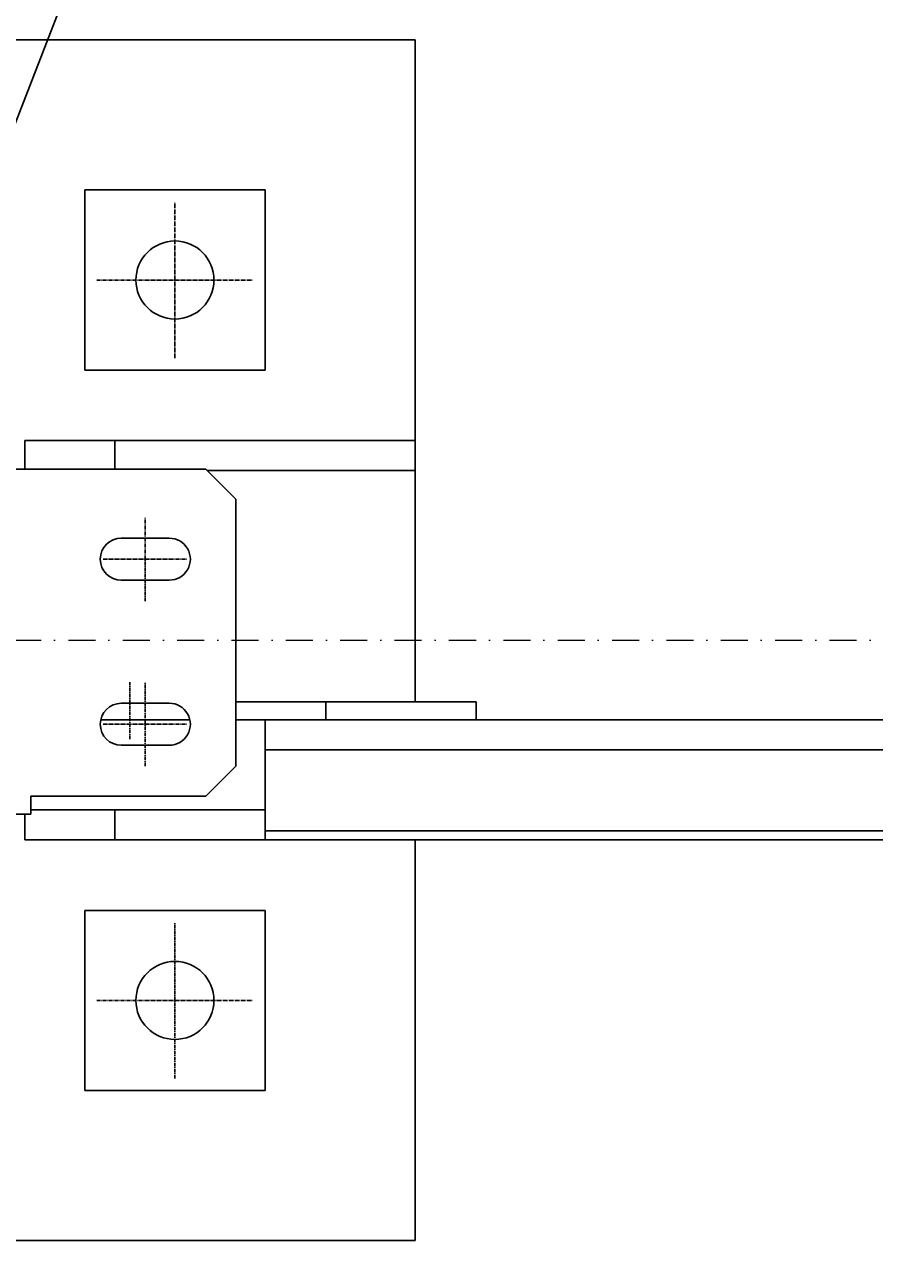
# Model space of a CAD drawing. Header units: millimetres. Extents: x 4047 to 23472, y 1613 to 16682.
# Tile 22 of 86: x 11641 to 11924, y 4428 to 4841. Entities that reach past the tile are written whole.
import ezdxf

# ---------------------------------------------------------------- set-up
doc = ezdxf.new("R2010")
doc.units = ezdxf.units.MM
doc.linetypes.add('CENTER', pattern=[2, 1.25, -0.25, 0.25, -0.25])
doc.linetypes.add('Kropki i Kreski', pattern=[360, 180, -90, 0, -90])
doc.layers.add('Osie_Nr_pióra__101_Nr_pióra__7', color=3, linetype='Continuous', lineweight=18)
for name, color, linetype in [('Rbcs_EX_Osie', 7, 'Continuous'), ('Rbcs_EX_Profile', 7, 'Continuous'), ('Rbcs_EX_Wymiary', 7, 'Continuous')]:
    doc.layers.add(name, color=color, linetype=linetype)
doc.styles.add('RBCS_dim', font='isocpeur.ttf', dxfattribs={"width": 0.9, "oblique": 5})
doc.dimstyles.new('Copy of RBCS_STANDARD', dxfattribs={"dimtxt": 2.5, "dimasz": 2.5, "dimexe": 2, "dimexo": 5, "dimgap": 0.5, "dimtad": 1, "dimdec": 0, "dimtxsty": 'RBCS_dim', "dimblk": 'OBLIQUE', "dimcen": 2.5, "dimclrd": 3, "dimclre": 3, "dimclrt": 6, "dimadec": 0, "dimazin": 0, "dimtfac": 1, "dimtdec": 0, "dimtix": 1, "dimtmove": 0, "dimatfit": 3, "dimfxl": 2, "dimfxlon": 1, "dimarcsym": 0})

# ---------------------------------------------------------------- blocks, each defined once
blk = doc.blocks.new('_OBLIQUE')
at = {"color": 0, "linetype": 'ByBlock'}
blk.add_line((-0.5, -0.5), (0.5, 0.5), dxfattribs=at)
blk = doc.blocks.new('*D309')
at = {"layer": 'Defpoints', "color": 0, "lineweight": 25, "transparency": 16777216}
for p in [(11570.81, 4435.59), (14670.81, 4435.59), (11570.81, 2917.13)]:
    blk.add_point(p, dxfattribs=at)
at = {"layer": 'Rbcs_EX_Wymiary', "color": 3, "lineweight": -2, "transparency": 16777216}
for p, q in [((11570.81, 3017.13), (11570.81, 2817.13)), ((14670.81, 3017.13), (14670.81, 2817.13)), ((14670.81, 2917.13), (11570.81, 2917.13))]:
    blk.add_line(p, q, dxfattribs=at)
at = {"layer": 'Rbcs_EX_Wymiary', "color": 3, "lineweight": -2, "transparency": 16777216, "xscale": 125, "yscale": 125, "zscale": 125, "rotation": 180}
blk.add_blockref('_OBLIQUE', (11570.81, 2917.13), dxfattribs=at)
at = {"layer": 'Rbcs_EX_Wymiary', "color": 3, "lineweight": -2, "transparency": 16777216, "xscale": 125, "yscale": 125, "zscale": 125}
blk.add_blockref('_OBLIQUE', (14670.81, 2917.13), dxfattribs=at)
at = {"layer": 'Rbcs_EX_Wymiary', "color": 6, "transparency": 16777216, "insert": (13120.81, 3004.63), "char_height": 125, "attachment_point": 5, "style": 'RBCS_dim'}
blk.add_mtext('3100', dxfattribs=at)
blk = doc.blocks.new('*D312')
at = {"layer": 'Defpoints', "color": 0, "lineweight": 25, "transparency": 16777216}
for p in [(8015.81, 4456.11), (21040.81, 4456.08), (21040.81, 2569.59)]:
    blk.add_point(p, dxfattribs=at)
at = {"layer": 'Rbcs_EX_Wymiary', "color": 3, "lineweight": -2, "transparency": 16777216}
for p, q in [((8015.81, 2669.59), (8015.81, 2469.59)), ((21040.81, 2669.59), (21040.81, 2469.59)), ((8015.81, 2569.59), (21040.81, 2569.59))]:
    blk.add_line(p, q, dxfattribs=at)
at = {"layer": 'Rbcs_EX_Wymiary', "color": 3, "lineweight": -2, "transparency": 16777216, "xscale": 125, "yscale": 125, "zscale": 125, "rotation": 180}
blk.add_blockref('_OBLIQUE', (8015.81, 2569.59), dxfattribs=at)
at = {"layer": 'Rbcs_EX_Wymiary', "color": 3, "lineweight": -2, "transparency": 16777216, "xscale": 125, "yscale": 125, "zscale": 125}
blk.add_blockref('_OBLIQUE', (21040.81, 2569.59), dxfattribs=at)
at = {"layer": 'Rbcs_EX_Wymiary', "color": 6, "transparency": 16777216, "insert": (14528.31, 2657.09), "char_height": 125, "attachment_point": 5, "style": 'RBCS_dim'}
blk.add_mtext('13025', dxfattribs=at)

msp = doc.modelspace()

# ---------------------------------------------------------------- linework, layer by layer
at = {"layer": 'Osie_Nr_pióra__101_Nr_pióra__7', "linetype": 'Kropki i Kreski', "ltscale": 0.05}
msp.add_line((4560.15, 4635.62), (22959, 4635.58), dxfattribs=at)
at = {"layer": 'Rbcs_EX_Osie', "color": 5, "linetype": 'CENTER'}
for p, q in [((11690.81, 4729.59), (11690.81, 4781.59)), ((11664.81, 4755.59), (11716.81, 4755.59)), ((11680.94, 4648.59), (11680.94, 4676.59)), ((11666.94, 4662.59), (11694.94, 4662.59)), ((11675.81, 4602.59), (11675.81, 4621.59)), ((11675.81, 4602.59), (11675.81, 4621.59)), ((11680.94, 4593.59), (11680.94, 4621.59)), ((11666.94, 4607.59), (11694.94, 4607.59)), ((11690.81, 4489.59), (11690.81, 4541.59)), ((11664.81, 4515.59), (11716.81, 4515.59))]:
    msp.add_line(p, q, dxfattribs=at)
at = {"layer": 'Rbcs_EX_Profile'}
for p, q in [((11770.81, 4835.59), (11370.81, 4835.59)), ((11770.81, 4702.09), (11770.81, 4835.59)), ((11720.81, 4785.59), (11660.81, 4785.59)), ((11660.81, 4785.59), (11660.81, 4725.59)), ((11720.81, 4725.59), (11720.81, 4785.59)), ((11660.81, 4725.59), (11720.81, 4725.59)), ((11640.81, 4702.09), (11640.81, 4692.59)), ((11770.81, 4702.09), (11640.81, 4702.09)), ((11670.81, 4692.59), (11670.81, 4702.09)), ((11770.81, 4692.09), (11770.81, 4702.09)), ((11701.06, 4692.59), (11588.56, 4692.59)), ((11711.06, 4682.59), (11701.06, 4692.59)), ((11701.56, 4692.09), (11770.81, 4692.09)), ((11770.81, 4615.09), (11770.81, 4692.09)), ((11711.06, 4593.59), (11711.06, 4682.59)), ((11672.94, 4669.59), (11688.94, 4669.59)), ((11688.94, 4655.59), (11672.94, 4655.59)), ((11672.94, 4614.59), (11688.94, 4614.59)), ((11711.06, 4615.09), (11741.06, 4615.09)), ((11791.06, 4615.09), (11741.06, 4615.09)), ((11741.06, 4609.09), (11741.06, 4615.09)), ((11791.06, 4609.09), (11791.06, 4615.09)), ((11666.23, 4609.09), (11695.64, 4609.09)), ((11711.06, 4609.09), (11741.06, 4609.09)), ((11720.81, 4599.09), (11720.81, 4609.09)), ((11726.06, 4609.09), (14450.81, 4609.08)), ((11741.06, 4609.09), (11791.06, 4609.09)), ((11688.94, 4600.59), (11672.94, 4600.59)), ((11720.81, 4599.09), (11720.81, 4569.09)), ((11720.81, 4599.09), (14521.06, 4599.08)), ((11701.06, 4583.59), (11711.06, 4593.59)), ((11642.81, 4583.59), (11701.06, 4583.59)), ((11642.81, 4577.59), (11642.81, 4583.59)), ((11588.56, 4577.59), (11642.81, 4577.59)), ((11640.81, 4577.59), (11640.81, 4569.09)), ((11720.81, 4579.09), (11642.81, 4579.09)), ((11670.81, 4579.09), (11670.81, 4569.09)), ((14521.06, 4572.09), (11720.81, 4572.09)), ((11640.81, 4569.09), (11720.81, 4569.09)), ((14521.06, 4569.08), (11720.81, 4569.09)), ((11770.81, 4435.59), (11770.81, 4569.09)), ((11720.81, 4545.59), (11660.81, 4545.59)), ((11660.81, 4545.59), (11660.81, 4485.59)), ((11720.81, 4485.59), (11720.81, 4545.59)), ((11660.81, 4485.59), (11720.81, 4485.59)), ((11370.81, 4435.59), (11770.81, 4435.59))]:
    msp.add_line(p, q, dxfattribs=at)
for centre in [(11690.81, 4755.59), (11690.81, 4515.59)]:
    msp.add_circle(centre, 13, dxfattribs=at)
for centre, start, end in [((11672.94, 4662.59), 90, 270), ((11688.94, 4662.59), 269.9999, 90.0001), ((11672.94, 4607.59), 90, 270), ((11688.94, 4607.59), 269.9999, 90.0001)]:
    msp.add_arc(centre, 7, start, end, dxfattribs=at)
at = {"layer": 'Rbcs_EX_Wymiary', "color": 3}
msp.add_lwpolyline([(11615.99, 4752.14), (11907.14, 5503.32)], dxfattribs=at)

# ---------------------------------------------------------------- dimensions: what is measured, and where the dimension line sits
at = {"layer": 'Rbcs_EX_Wymiary'}
for base, p1, p2, picture, middle in [((21040.81, 2569.59), (8015.81, 4456.11), (21040.81, 4456.08), '*D312', (14528.31, 2657.09)), ((11570.81, 2917.13), (14670.81, 4435.59), (11570.81, 4435.59), '*D309', (13120.81, 3004.63))]:
    dim = msp.add_linear_dim(base=base, p1=p1, p2=p2, dimstyle='Copy of RBCS_STANDARD', dxfattribs=at)
    dim.commit()
    dim.dimension.update_dxf_attribs({"geometry": picture, "text_midpoint": middle})

doc.saveas('drawing.dxf')
